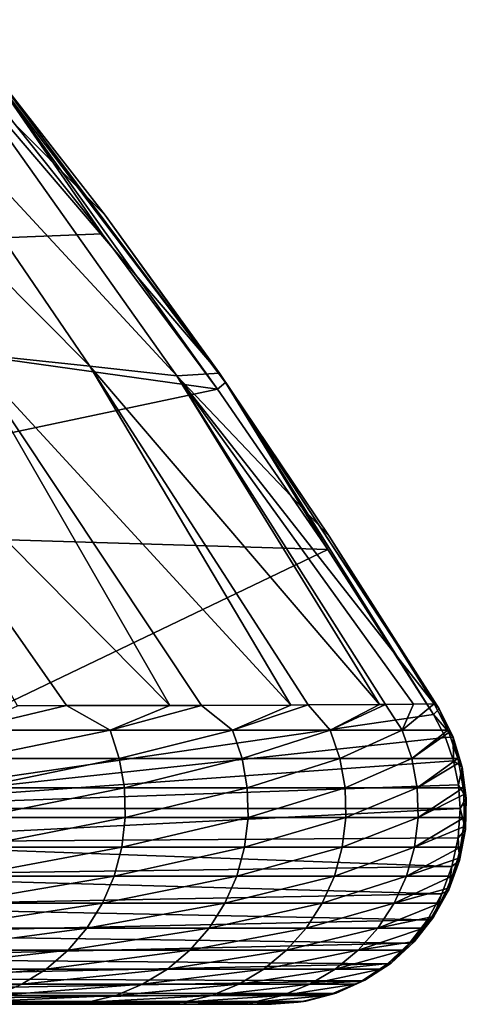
# Model space of a CAD drawing. Header units: metres. Extents: x -13 to 104, y -17 to 17.
# Tile 233 of 235: x 102.73 to 103.87, y 8 to 10.52. Entities that reach past the tile are written whole.
import ezdxf

# ---------------------------------------------------------------- set-up
doc = ezdxf.new("R2010")
doc.units = ezdxf.units.M
doc.layers.add('solid_508351', color=7, linetype='CONTINUOUS')

msp = doc.modelspace()

# ---------------------------------------------------------------- linework, layer by layer
at = {"layer": 'solid_508351'}
for points in [[(102.027016, 10.515179, -12.245337), (102.347343, 10.448704, -11.089293), (102.905502, 9.630294, -11.480117)], [(102.591652, 9.663709, -12.640705), (102.027016, 10.515179, -12.245337), (102.905502, 9.630294, -11.480117)], [(102.347343, 10.448704, -11.089293), (102.566078, 10.397665, -9.88938), (103.12809, 9.605223, -10.282906)], [(102.905502, 9.630294, -11.480117), (102.347343, 10.448704, -11.089293), (103.12809, 9.605223, -10.282906)], [(102.64035, 10.406231, -8.638556), (102.944481, 10.015802, -8.85151), (102.566078, 10.397665, -9.88938)], [(103.236786, 9.612138, -9.056184), (103.12809, 9.605223, -10.282906), (102.566078, 10.397665, -9.88938)], [(102.944481, 10.015802, -8.85151), (103.236786, 9.612138, -9.056184), (102.566078, 10.397665, -9.88938)], [(103.252235, 9.588016, -8.794894), (102.944481, 10.015802, -8.85151), (102.64035, 10.406231, -8.638556)], [(102.658752, 10.37071, -8.379332), (103.252235, 9.588016, -8.794894), (102.64035, 10.406231, -8.638556)], [(102.631783, 10.351043, -8.109365), (102.937469, 9.967975, -8.323415), (102.658752, 10.37071, -8.379332)], [(103.23156, 9.571326, -8.529335), (103.252235, 9.588016, -8.794894), (102.658752, 10.37071, -8.379332)], [(102.937469, 9.967975, -8.323415), (103.23156, 9.571326, -8.529335), (102.658752, 10.37071, -8.379332)], [(100.962196, 9.888824, -6.94031), (102.937469, 9.967975, -8.323415), (102.631783, 10.351043, -8.109365)], [(103.252235, 9.588016, -8.794894), (103.236786, 9.612138, -9.056184), (102.944481, 10.015802, -8.85151)], [(100.962196, 9.888824, -6.94031), (103.23156, 9.571326, -8.529335), (102.937469, 9.967975, -8.323415)], [(100.962196, 9.888824, -6.94031), (101.57196, 9.220727, -7.367272), (103.23156, 9.571326, -8.529335)], [(102.211632, 9.67065, -13.777407), (102.591652, 9.663709, -12.640705), (103.109718, 8.763407, -13.002211)], [(102.846512, 8.7629, -13.795886), (102.211632, 9.67065, -13.777407), (103.109718, 8.763407, -13.002211)], [(102.846512, 8.7629, -13.795886), (102.721283, 8.762649, -14.13319), (102.211632, 9.67065, -13.777407)], [(102.591652, 9.663709, -12.640705), (102.905502, 9.630294, -11.480117), (103.418907, 8.7644, -11.83841)], [(103.191093, 8.763684, -12.72626), (102.591652, 9.663709, -12.640705), (103.418907, 8.7644, -11.83841)], [(103.191093, 8.763684, -12.72626), (103.109718, 8.763407, -13.002211), (102.591652, 9.663709, -12.640705)], [(102.905502, 9.630294, -11.480117), (103.12809, 9.605223, -10.282906), (103.645538, 8.765682, -10.644401)], [(103.462791, 8.764663, -11.639935), (102.905502, 9.630294, -11.480117), (103.645538, 8.765682, -10.644401)], [(103.462791, 8.764663, -11.639935), (103.418907, 8.7644, -11.83841), (102.905502, 9.630294, -11.480117)], [(103.236786, 9.612138, -9.056184), (103.516876, 9.195769, -9.252307), (103.12809, 9.605223, -10.282906)], [(103.797729, 8.754762, -9.17687), (103.516876, 9.195769, -9.252307), (103.236786, 9.612138, -9.056184)], [(103.252235, 9.588016, -8.794894), (103.797729, 8.754762, -9.17687), (103.236786, 9.612138, -9.056184)], [(103.660713, 8.76586, -10.542437), (103.645538, 8.765682, -10.644401), (103.12809, 9.605223, -10.282906)], [(103.731636, 8.766845, -9.991422), (103.660713, 8.76586, -10.542437), (103.12809, 9.605223, -10.282906)], [(103.784386, 8.767246, -9.43962), (103.731636, 8.766845, -9.991422), (103.12809, 9.605223, -10.282906)], [(103.516876, 9.195769, -9.252307), (103.784386, 8.767246, -9.43962), (103.12809, 9.605223, -10.282906)], [(103.23156, 9.571326, -8.529335), (103.513252, 9.16212, -8.72658), (103.252235, 9.588016, -8.794894)], [(103.782761, 8.740084, -8.915293), (103.797729, 8.754762, -9.17687), (103.252235, 9.588016, -8.794894)], [(103.513252, 9.16212, -8.72658), (103.782761, 8.740084, -8.915293), (103.252235, 9.588016, -8.794894)], [(101.57196, 9.220727, -7.367272), (103.513252, 9.16212, -8.72658), (103.23156, 9.571326, -8.529335)], [(101.57196, 9.220727, -7.367272), (102.134964, 8.5, -7.761493), (103.513252, 9.16212, -8.72658)], [(103.797729, 8.754762, -9.17687), (103.784386, 8.767246, -9.43962), (103.516876, 9.195769, -9.252307)], [(102.134964, 8.5, -7.761493), (103.782761, 8.740084, -8.915293), (103.513252, 9.16212, -8.72658)], [(102.581741, 8.699959, -14.570972), (102.721283, 8.762649, -14.13319), (102.846512, 8.7629, -13.795886)], [(102.957184, 8.699959, -13.580611), (102.581741, 8.699959, -14.570972), (102.846512, 8.7629, -13.795886)], [(102.957184, 8.699959, -13.580611), (102.846512, 8.7629, -13.795886), (103.109718, 8.763407, -13.002211)], [(102.957184, 8.699959, -13.580611), (103.109718, 8.763407, -13.002211), (103.191093, 8.763684, -12.72626)], [(103.270088, 8.699959, -12.568697), (102.957184, 8.699959, -13.580611), (103.191093, 8.763684, -12.72626)], [(103.270088, 8.699959, -12.568697), (103.191093, 8.763684, -12.72626), (103.418907, 8.7644, -11.83841)], [(103.270088, 8.699959, -12.568697), (103.418907, 8.7644, -11.83841), (103.462791, 8.764663, -11.639935)], [(103.519035, 8.699959, -11.53898), (103.270088, 8.699959, -12.568697), (103.462791, 8.764663, -11.639935)], [(103.519035, 8.699959, -11.53898), (103.462791, 8.764663, -11.639935), (103.645538, 8.765682, -10.644401)], [(103.519035, 8.699959, -11.53898), (103.645538, 8.765682, -10.644401), (103.660713, 8.76586, -10.542437)], [(103.702698, 8.699959, -10.49538), (103.519035, 8.699959, -11.53898), (103.660713, 8.76586, -10.542437)], [(103.702698, 8.699959, -10.49538), (103.660713, 8.76586, -10.542437), (103.731636, 8.766845, -9.991422)], [(103.702698, 8.699959, -10.49538), (103.731636, 8.766845, -9.991422), (103.784386, 8.767246, -9.43962)], [(103.702698, 8.699959, -10.49538), (103.784386, 8.767246, -9.43962), (103.819962, 8.699959, -9.442438)], [(103.832893, 8.682732, -9.175577), (103.797729, 8.754762, -9.17687), (103.782761, 8.740084, -8.915293)], [(103.819962, 8.699959, -9.442438), (103.784386, 8.767246, -9.43962), (103.797729, 8.754762, -9.17687)], [(103.819962, 8.699959, -9.442438), (103.797729, 8.754762, -9.17687), (103.832893, 8.682732, -9.175577)], [(102.134964, 8.5, -7.761493), (103.81324, 8.681589, -8.936634), (103.782761, 8.740084, -8.915293)], [(103.832893, 8.682732, -9.175577), (103.782761, 8.740084, -8.915293), (103.81324, 8.681589, -8.936634)], [(102.134964, 8.5, -7.761493), (103.834419, 8.621716, -8.951466), (103.81324, 8.681589, -8.936634)], [(102.604897, 8.627958, -14.580586), (102.581741, 8.699959, -14.570972), (102.957184, 8.699959, -13.580611)], [(102.980896, 8.627958, -13.588763), (102.604897, 8.627958, -14.580586), (102.957184, 8.699959, -13.580611)], [(102.980896, 8.627958, -13.588763), (102.957184, 8.699959, -13.580611), (103.270088, 8.699959, -12.568697)], [(103.294258, 8.627958, -12.575351), (102.980896, 8.627958, -13.588763), (103.270088, 8.699959, -12.568697)], [(103.294258, 8.627958, -12.575351), (103.270088, 8.699959, -12.568697), (103.519035, 8.699959, -11.53898)], [(103.543579, 8.627958, -11.544104), (103.294258, 8.627958, -12.575351), (103.519035, 8.699959, -11.53898)], [(103.543579, 8.627958, -11.544104), (103.519035, 8.699959, -11.53898), (103.702698, 8.699959, -10.49538)], [(103.727516, 8.627958, -10.498944), (103.543579, 8.627958, -11.544104), (103.702698, 8.699959, -10.49538)], [(103.727516, 8.627958, -10.498944), (103.702698, 8.699959, -10.49538), (103.819962, 8.699959, -9.442438)], [(103.727516, 8.627958, -10.498944), (103.819962, 8.699959, -9.442438), (103.822266, 8.69457, -9.442621)], [(103.727516, 8.627958, -10.498944), (103.822266, 8.69457, -9.442621), (103.844955, 8.627958, -9.444419)], [(103.832893, 8.682732, -9.175577), (103.81324, 8.681589, -8.936634), (103.834419, 8.621716, -8.951466)], [(103.822266, 8.69457, -9.442621), (103.819962, 8.699959, -9.442438), (103.832893, 8.682732, -9.175577)], [(103.844955, 8.627958, -9.444419), (103.822266, 8.69457, -9.442621), (103.832893, 8.682732, -9.175577)], [(103.856094, 8.606021, -9.174769), (103.832893, 8.682732, -9.175577), (103.834419, 8.621716, -8.951466)], [(103.844955, 8.627958, -9.444419), (103.832893, 8.682732, -9.175577), (103.856094, 8.606021, -9.174769)], [(102.617676, 8.552982, -14.585891), (102.604897, 8.627958, -14.580586), (102.980896, 8.627958, -13.588763)], [(102.993973, 8.552982, -13.593262), (102.617676, 8.552982, -14.585891), (102.980896, 8.627958, -13.588763)], [(102.993973, 8.552982, -13.593262), (102.980896, 8.627958, -13.588763), (103.294258, 8.627958, -12.575351)], [(103.307602, 8.552982, -12.579022), (102.993973, 8.552982, -13.593262), (103.294258, 8.627958, -12.575351)], [(103.307602, 8.552982, -12.579022), (103.294258, 8.627958, -12.575351), (103.543579, 8.627958, -11.544104)], [(103.557121, 8.552982, -11.54693), (103.307602, 8.552982, -12.579022), (103.543579, 8.627958, -11.544104)], [(103.557121, 8.552982, -11.54693), (103.543579, 8.627958, -11.544104), (103.727516, 8.627958, -10.498944)], [(103.741211, 8.552982, -10.500911), (103.557121, 8.552982, -11.54693), (103.727516, 8.627958, -10.498944)], [(103.741211, 8.552982, -10.500911), (103.727516, 8.627958, -10.498944), (103.844955, 8.627958, -9.444419)], [(103.741211, 8.552982, -10.500911), (103.844955, 8.627958, -9.444419), (103.847801, 8.616659, -9.444644)], [(103.847801, 8.616659, -9.444644), (103.844955, 8.627958, -9.444419), (103.856094, 8.606021, -9.174769)], [(102.134964, 8.5, -7.761493), (103.846893, 8.561065, -8.960196), (103.834419, 8.621716, -8.951466)], [(103.741211, 8.552982, -10.500911), (103.847801, 8.616659, -9.444644), (103.858749, 8.552982, -9.445512)], [(103.856094, 8.606021, -9.174769), (103.834419, 8.621716, -8.951466), (103.846893, 8.561065, -8.960196)], [(103.866753, 8.526586, -9.174398), (103.856094, 8.606021, -9.174769), (103.846893, 8.561065, -8.960196)], [(103.858749, 8.552982, -9.445512), (103.847801, 8.616659, -9.444644), (103.856094, 8.606021, -9.174769)], [(103.858749, 8.552982, -9.445512), (103.856094, 8.606021, -9.174769), (103.866753, 8.526586, -9.174398)], [(102.134964, 8.5, -7.761493), (103.851013, 8.5, -8.963081), (103.846893, 8.561065, -8.960196)], [(102.619781, 8.476775, -14.586763), (102.617676, 8.552982, -14.585891), (102.993973, 8.552982, -13.593262)], [(102.996132, 8.476775, -13.594002), (102.619781, 8.476775, -14.586763), (102.993973, 8.552982, -13.593262)], [(102.996132, 8.476775, -13.594002), (102.993973, 8.552982, -13.593262), (103.307602, 8.552982, -12.579022)], [(103.309792, 8.476775, -12.579626), (102.996132, 8.476775, -13.594002), (103.307602, 8.552982, -12.579022)], [(103.309792, 8.476775, -12.579626), (103.307602, 8.552982, -12.579022), (103.557121, 8.552982, -11.54693)], [(103.559349, 8.476775, -11.547395), (103.309792, 8.476775, -12.579626), (103.557121, 8.552982, -11.54693)], [(103.559349, 8.476775, -11.547395), (103.557121, 8.552982, -11.54693), (103.741211, 8.552982, -10.500911)], [(103.743469, 8.476775, -10.501234), (103.559349, 8.476775, -11.547395), (103.741211, 8.552982, -10.500911)], [(103.743469, 8.476775, -10.501234), (103.741211, 8.552982, -10.500911), (103.858749, 8.552982, -9.445512)], [(103.743469, 8.476775, -10.501234), (103.858749, 8.552982, -9.445512), (103.860291, 8.53561, -9.445634)], [(103.866753, 8.526586, -9.174398), (103.846893, 8.561065, -8.960196), (103.851013, 8.5, -8.963081)], [(103.860291, 8.53561, -9.445634), (103.858749, 8.552982, -9.445512), (103.866753, 8.526586, -9.174398)], [(103.743469, 8.476775, -10.501234), (103.860291, 8.53561, -9.445634), (103.861015, 8.476775, -9.445692)], [(103.864586, 8.446467, -9.174474), (103.866753, 8.526586, -9.174398), (103.851013, 8.5, -8.963081)], [(103.861015, 8.476775, -9.445692), (103.860291, 8.53561, -9.445634), (103.866753, 8.526586, -9.174398)], [(103.861015, 8.476775, -9.445692), (103.866753, 8.526586, -9.174398), (103.864586, 8.446467, -9.174474)], [(102.130608, 8.413176, -7.767715), (103.851013, 8.5, -8.963081), (102.134964, 8.5, -7.761493)], [(103.845779, 8.425599, -8.966215), (103.851013, 8.5, -8.963081), (102.130608, 8.413176, -7.767715)], [(102.611153, 8.401108, -14.583183), (102.619781, 8.476775, -14.586763), (102.996132, 8.476775, -13.594002)], [(102.987297, 8.401108, -13.590965), (102.611153, 8.401108, -14.583183), (102.996132, 8.476775, -13.594002)], [(102.987297, 8.401108, -13.590965), (102.996132, 8.476775, -13.594002), (103.309792, 8.476775, -12.579626)], [(103.300789, 8.401108, -12.577148), (102.987297, 8.401108, -13.590965), (103.309792, 8.476775, -12.579626)], [(103.300789, 8.401108, -12.577148), (103.309792, 8.476775, -12.579626), (103.559349, 8.476775, -11.547395)], [(103.550209, 8.401108, -11.545487), (103.300789, 8.401108, -12.577148), (103.559349, 8.476775, -11.547395)], [(103.550209, 8.401108, -11.545487), (103.559349, 8.476775, -11.547395), (103.743469, 8.476775, -10.501234)], [(103.734222, 8.401108, -10.499907), (103.550209, 8.401108, -11.545487), (103.743469, 8.476775, -10.501234)], [(103.734222, 8.401108, -10.499907), (103.861015, 8.476775, -9.445692), (103.859406, 8.453603, -9.445564)], [(103.734222, 8.401108, -10.499907), (103.743469, 8.476775, -10.501234), (103.861015, 8.476775, -9.445692)], [(103.864586, 8.446467, -9.174474), (103.851013, 8.5, -8.963081), (103.845779, 8.425599, -8.966215)], [(103.859406, 8.453603, -9.445564), (103.861015, 8.476775, -9.445692), (103.864586, 8.446467, -9.174474)], [(103.734222, 8.401108, -10.499907), (103.859406, 8.453603, -9.445564), (103.851707, 8.401108, -9.444954)], [(103.851707, 8.401108, -9.444954), (103.859406, 8.453603, -9.445564), (103.864586, 8.446467, -9.174474)], [(103.849655, 8.367724, -9.174994), (103.864586, 8.446467, -9.174474), (103.845779, 8.425599, -8.966215)], [(103.851707, 8.401108, -9.444954), (103.864586, 8.446467, -9.174474), (103.849655, 8.367724, -9.174994)], [(103.830055, 8.35238, -8.975616), (102.130608, 8.413176, -7.767715), (102.117653, 8.328908, -7.786218)], [(103.830055, 8.35238, -8.975616), (103.845779, 8.425599, -8.966215), (102.130608, 8.413176, -7.767715)], [(102.592003, 8.327739, -14.575233), (102.611153, 8.401108, -14.583183), (102.987297, 8.401108, -13.590965)], [(102.96769, 8.327739, -13.584225), (102.592003, 8.327739, -14.575233), (102.987297, 8.401108, -13.590965)], [(102.96769, 8.327739, -13.584225), (102.987297, 8.401108, -13.590965), (103.300789, 8.401108, -12.577148)], [(103.2808, 8.327739, -12.571646), (102.96769, 8.327739, -13.584225), (103.300789, 8.401108, -12.577148)], [(103.2808, 8.327739, -12.571646), (103.300789, 8.401108, -12.577148), (103.550209, 8.401108, -11.545487)], [(103.529915, 8.327739, -11.54125), (103.2808, 8.327739, -12.571646), (103.550209, 8.401108, -11.545487)], [(103.529915, 8.327739, -11.54125), (103.550209, 8.401108, -11.545487), (103.734222, 8.401108, -10.499907)], [(103.713699, 8.327739, -10.49696), (103.529915, 8.327739, -11.54125), (103.734222, 8.401108, -10.499907)], [(103.713699, 8.327739, -10.49696), (103.851707, 8.401108, -9.444954), (103.845169, 8.372844, -9.444436)], [(103.713699, 8.327739, -10.49696), (103.734222, 8.401108, -10.499907), (103.851707, 8.401108, -9.444954)], [(103.849655, 8.367724, -9.174994), (103.845779, 8.425599, -8.966215), (103.830055, 8.35238, -8.975616)], [(103.845169, 8.372844, -9.444436), (103.851707, 8.401108, -9.444954), (103.849655, 8.367724, -9.174994)], [(103.804001, 8.282196, -8.991119), (103.830055, 8.35238, -8.975616), (102.117653, 8.328908, -7.786218)], [(103.713699, 8.327739, -10.49696), (103.845169, 8.372844, -9.444436), (103.831039, 8.327739, -9.443316)], [(103.822342, 8.292381, -9.175943), (103.830055, 8.35238, -8.975616), (103.804001, 8.282196, -8.991119)], [(103.822342, 8.292381, -9.175943), (103.849655, 8.367724, -9.174994), (103.830055, 8.35238, -8.975616)], [(103.831039, 8.327739, -9.443316), (103.849655, 8.367724, -9.174994), (103.822342, 8.292381, -9.175943)], [(103.831039, 8.327739, -9.443316), (103.845169, 8.372844, -9.444436), (103.849655, 8.367724, -9.174994)], [(103.804001, 8.282196, -8.991119), (102.117653, 8.328908, -7.786218), (102.096489, 8.249849, -7.816437)], [(102.562775, 8.258376, -14.563099), (102.592003, 8.327739, -14.575233), (102.96769, 8.327739, -13.584225)], [(102.937759, 8.258376, -13.573935), (102.562775, 8.258376, -14.563099), (102.96769, 8.327739, -13.584225)], [(102.937759, 8.258376, -13.573935), (102.96769, 8.327739, -13.584225), (103.2808, 8.327739, -12.571646)], [(103.25029, 8.258376, -12.563248), (102.937759, 8.258376, -13.573935), (103.2808, 8.327739, -12.571646)], [(103.25029, 8.258376, -12.563248), (103.2808, 8.327739, -12.571646), (103.529915, 8.327739, -11.54125)], [(103.498932, 8.258376, -11.534784), (103.25029, 8.258376, -12.563248), (103.529915, 8.327739, -11.54125)], [(103.498932, 8.258376, -11.534784), (103.529915, 8.327739, -11.54125), (103.713699, 8.327739, -10.49696)], [(103.682373, 8.258376, -10.492461), (103.498932, 8.258376, -11.534784), (103.713699, 8.327739, -10.49696)], [(103.682373, 8.258376, -10.492461), (103.831039, 8.327739, -9.443316), (103.817963, 8.295506, -9.44228)], [(103.682373, 8.258376, -10.492461), (103.713699, 8.327739, -10.49696), (103.831039, 8.327739, -9.443316)], [(103.817963, 8.295506, -9.44228), (103.831039, 8.327739, -9.443316), (103.822342, 8.292381, -9.175943)], [(103.767609, 8.216088, -9.012627), (103.804001, 8.282196, -8.991119), (102.096489, 8.249849, -7.816437)], [(103.682373, 8.258376, -10.492461), (103.817963, 8.295506, -9.44228), (103.799492, 8.258376, -9.440817)], [(103.783348, 8.222371, -9.1773), (103.804001, 8.282196, -8.991119), (103.767609, 8.216088, -9.012627)], [(103.783348, 8.222371, -9.1773), (103.822342, 8.292381, -9.175943), (103.804001, 8.282196, -8.991119)], [(103.799492, 8.258376, -9.440817), (103.822342, 8.292381, -9.175943), (103.783348, 8.222371, -9.1773)], [(103.799492, 8.258376, -9.440817), (103.817963, 8.295506, -9.44228), (103.822342, 8.292381, -9.175943)], [(103.767609, 8.216088, -9.012627), (102.096489, 8.249849, -7.816437), (102.067772, 8.178406, -7.857453)], [(102.524147, 8.194632, -14.547062), (102.562775, 8.258376, -14.563099), (102.937759, 8.258376, -13.573935)], [(102.898209, 8.194632, -13.560336), (102.524147, 8.194632, -14.547062), (102.937759, 8.258376, -13.573935)], [(102.898209, 8.194632, -13.560336), (102.937759, 8.258376, -13.573935), (103.25029, 8.258376, -12.563248)], [(103.209961, 8.194632, -12.552148), (102.898209, 8.194632, -13.560336), (103.25029, 8.258376, -12.563248)], [(103.209961, 8.194632, -12.552148), (103.25029, 8.258376, -12.563248), (103.498932, 8.258376, -11.534784)], [(103.457993, 8.194632, -11.526237), (103.209961, 8.194632, -12.552148), (103.498932, 8.258376, -11.534784)], [(103.457993, 8.194632, -11.526237), (103.498932, 8.258376, -11.534784), (103.682373, 8.258376, -10.492461)], [(103.640976, 8.194632, -10.486516), (103.457993, 8.194632, -11.526237), (103.682373, 8.258376, -10.492461)], [(103.640976, 8.194632, -10.486516), (103.799492, 8.258376, -9.440817), (103.778519, 8.22367, -9.439155)], [(103.640976, 8.194632, -10.486516), (103.682373, 8.258376, -10.492461), (103.799492, 8.258376, -9.440817)], [(103.778519, 8.22367, -9.439155), (103.799492, 8.258376, -9.440817), (103.783348, 8.222371, -9.1773)], [(103.721382, 8.156047, -9.039686), (103.767609, 8.216088, -9.012627), (102.067772, 8.178406, -7.857453)], [(103.640976, 8.194632, -10.486516), (103.778519, 8.22367, -9.439155), (103.757797, 8.194632, -9.437513)], [(103.733681, 8.159495, -9.179029), (103.767609, 8.216088, -9.012627), (103.721382, 8.156047, -9.039686)], [(103.733681, 8.159495, -9.179029), (103.783348, 8.222371, -9.1773), (103.767609, 8.216088, -9.012627)], [(103.757797, 8.194632, -9.437513), (103.783348, 8.222371, -9.1773), (103.733681, 8.159495, -9.179029)], [(103.757797, 8.194632, -9.437513), (103.778519, 8.22367, -9.439155), (103.783348, 8.222371, -9.1773)], [(103.721382, 8.156047, -9.039686), (102.067772, 8.178406, -7.857453), (102.032364, 8.116754, -7.908018)], [(102.47702, 8.137986, -14.527495), (102.524147, 8.194632, -14.547062), (102.898209, 8.194632, -13.560336)], [(102.849953, 8.137986, -13.543745), (102.47702, 8.137986, -14.527495), (102.898209, 8.194632, -13.560336)], [(102.849953, 8.137986, -13.543745), (102.898209, 8.194632, -13.560336), (103.209961, 8.194632, -12.552148)], [(103.160759, 8.137986, -12.538605), (102.849953, 8.137986, -13.543745), (103.209961, 8.194632, -12.552148)], [(103.160759, 8.137986, -12.538605), (103.209961, 8.194632, -12.552148), (103.457993, 8.194632, -11.526237)], [(103.408035, 8.137986, -11.51581), (103.160759, 8.137986, -12.538605), (103.457993, 8.194632, -11.526237)], [(103.408035, 8.137986, -11.51581), (103.457993, 8.194632, -11.526237), (103.640976, 8.194632, -10.486516)], [(103.590462, 8.137986, -10.479262), (103.408035, 8.137986, -11.51581), (103.640976, 8.194632, -10.486516)], [(103.590462, 8.137986, -10.479262), (103.757797, 8.194632, -9.437513), (103.727898, 8.159268, -9.435144)], [(103.590462, 8.137986, -10.479262), (103.640976, 8.194632, -10.486516), (103.757797, 8.194632, -9.437513)], [(103.727898, 8.159268, -9.435144), (103.757797, 8.194632, -9.437513), (103.733681, 8.159495, -9.179029)], [(103.665512, 8.103318, -9.072006), (103.721382, 8.156047, -9.039686), (102.032364, 8.116754, -7.908018)], [(103.590462, 8.137986, -10.479262), (103.727898, 8.159268, -9.435144), (103.706924, 8.137986, -9.433482)], [(103.674606, 8.10537, -9.181084), (103.721382, 8.156047, -9.039686), (103.665512, 8.103318, -9.072006)], [(103.674606, 8.10537, -9.181084), (103.733681, 8.159495, -9.179029), (103.721382, 8.156047, -9.039686)], [(103.727898, 8.159268, -9.435144), (103.733681, 8.159495, -9.179029), (103.674606, 8.10537, -9.181084)], [(103.706924, 8.137986, -9.433482), (103.727898, 8.159268, -9.435144), (103.674606, 8.10537, -9.181084)], [(102.422478, 8.089759, -14.504854), (102.47702, 8.137986, -14.527495), (102.849953, 8.137986, -13.543745)], [(102.794113, 8.089759, -13.524546), (102.422478, 8.089759, -14.504854), (102.849953, 8.137986, -13.543745)], [(102.794113, 8.089759, -13.524546), (102.849953, 8.137986, -13.543745), (103.160759, 8.137986, -12.538605)], [(103.103828, 8.089759, -12.522934), (102.794113, 8.089759, -13.524546), (103.160759, 8.137986, -12.538605)], [(103.103828, 8.089759, -12.522934), (103.160759, 8.137986, -12.538605), (103.408035, 8.137986, -11.51581)], [(103.350235, 8.089759, -11.503745), (103.103828, 8.089759, -12.522934), (103.408035, 8.137986, -11.51581)], [(103.350235, 8.089759, -11.503745), (103.408035, 8.137986, -11.51581), (103.590462, 8.137986, -10.479262)], [(103.532013, 8.089759, -10.470869), (103.350235, 8.089759, -11.503745), (103.590462, 8.137986, -10.479262)], [(103.532013, 8.089759, -10.470869), (103.706924, 8.137986, -9.433482), (103.667465, 8.104033, -9.430356)], [(103.532013, 8.089759, -10.470869), (103.590462, 8.137986, -10.479262), (103.706924, 8.137986, -9.433482)], [(103.667465, 8.104033, -9.430356), (103.706924, 8.137986, -9.433482), (103.674606, 8.10537, -9.181084)], [(103.665512, 8.103318, -9.072006), (102.032364, 8.116754, -7.908018), (101.991356, 8.06677, -7.96659)], [(103.601028, 8.059896, -9.108749), (103.665512, 8.103318, -9.072006), (101.991356, 8.06677, -7.96659)], [(103.532013, 8.089759, -10.470869), (103.667465, 8.104033, -9.430356), (103.648064, 8.089759, -9.428818)], [(103.607643, 8.061382, -9.183413), (103.665512, 8.103318, -9.072006), (103.601028, 8.059896, -9.108749)], [(103.607643, 8.061382, -9.183413), (103.674606, 8.10537, -9.181084), (103.665512, 8.103318, -9.072006)], [(103.667465, 8.104033, -9.430356), (103.674606, 8.10537, -9.181084), (103.607643, 8.061382, -9.183413)], [(103.648064, 8.089759, -9.428818), (103.667465, 8.104033, -9.430356), (103.607643, 8.061382, -9.183413)], [(102.361809, 8.05107, -14.479666), (102.422478, 8.089759, -14.504854), (102.794113, 8.089759, -13.524546)], [(102.731987, 8.05107, -13.503186), (102.361809, 8.05107, -14.479666), (102.794113, 8.089759, -13.524546)], [(102.731987, 8.05107, -13.503186), (102.794113, 8.089759, -13.524546), (103.103828, 8.089759, -12.522934)], [(103.040489, 8.05107, -12.5055), (102.731987, 8.05107, -13.503186), (103.103828, 8.089759, -12.522934)], [(103.040489, 8.05107, -12.5055), (103.103828, 8.089759, -12.522934), (103.350235, 8.089759, -11.503745)], [(103.285919, 8.05107, -11.490321), (103.040489, 8.05107, -12.5055), (103.350235, 8.089759, -11.503745)], [(103.285919, 8.05107, -11.490321), (103.350235, 8.089759, -11.503745), (103.532013, 8.089759, -10.470869)], [(103.46698, 8.05107, -10.461531), (103.285919, 8.05107, -11.490321), (103.532013, 8.089759, -10.470869)], [(103.46698, 8.05107, -10.461531), (103.648064, 8.089759, -9.428818), (103.598846, 8.059451, -9.424918)], [(103.46698, 8.05107, -10.461531), (103.532013, 8.089759, -10.470869), (103.648064, 8.089759, -9.428818)], [(103.598846, 8.059451, -9.424918), (103.648064, 8.089759, -9.428818), (103.607643, 8.061382, -9.183413)], [(103.601028, 8.059896, -9.108749), (101.991356, 8.06677, -7.96659), (101.945984, 8.029975, -8.031389)], [(103.528839, 8.027241, -9.149158), (103.601028, 8.059896, -9.108749), (101.945984, 8.029975, -8.031389)], [(102.296402, 8.022819, -14.452514), (102.361809, 8.05107, -14.479666), (102.731987, 8.05107, -13.503186)], [(102.665016, 8.022819, -13.480163), (102.296402, 8.022819, -14.452514), (102.731987, 8.05107, -13.503186)], [(102.665016, 8.022819, -13.480163), (102.731987, 8.05107, -13.503186), (103.040489, 8.05107, -12.5055)], [(102.972214, 8.022819, -12.486707), (102.665016, 8.022819, -13.480163), (103.040489, 8.05107, -12.5055)], [(102.972214, 8.022819, -12.486707), (103.040489, 8.05107, -12.5055), (103.285919, 8.05107, -11.490321)], [(103.216599, 8.022819, -11.475851), (102.972214, 8.022819, -12.486707), (103.285919, 8.05107, -11.490321)], [(103.216599, 8.022819, -11.475851), (103.285919, 8.05107, -11.490321), (103.46698, 8.05107, -10.461531)], [(103.396889, 8.022819, -10.451466), (103.216599, 8.022819, -11.475851), (103.46698, 8.05107, -10.461531)], [(103.396889, 8.022819, -10.451466), (103.582573, 8.05107, -9.423629), (103.523888, 8.026722, -9.418979)], [(103.396889, 8.022819, -10.451466), (103.46698, 8.05107, -10.461531), (103.582573, 8.05107, -9.423629)], [(103.46698, 8.05107, -10.461531), (103.598846, 8.059451, -9.424918), (103.582573, 8.05107, -9.423629)], [(103.523888, 8.026722, -9.418979), (103.582573, 8.05107, -9.423629), (103.534523, 8.028666, -9.185957)], [(103.534523, 8.028666, -9.185957), (103.601028, 8.059896, -9.108749), (103.528839, 8.027241, -9.149158)], [(103.534523, 8.028666, -9.185957), (103.607643, 8.061382, -9.183413), (103.601028, 8.059896, -9.108749)], [(103.598846, 8.059451, -9.424918), (103.607643, 8.061382, -9.183413), (103.534523, 8.028666, -9.185957)], [(103.582573, 8.05107, -9.423629), (103.598846, 8.059451, -9.424918), (103.534523, 8.028666, -9.185957)], [(103.528839, 8.027241, -9.149158), (101.945984, 8.029975, -8.031389), (101.897629, 8.00749, -8.10044)], [(103.457146, 8.008066, -9.188481), (103.528839, 8.027241, -9.149158), (101.897629, 8.00749, -8.10044)], [(103.396889, 8.022819, -10.451466), (103.523888, 8.026722, -9.418979), (103.511978, 8.022819, -9.418036)], [(103.534523, 8.028666, -9.185957), (103.528839, 8.027241, -9.149158), (103.457146, 8.008066, -9.188481)], [(103.523888, 8.026722, -9.418979), (103.534523, 8.028666, -9.185957), (103.457146, 8.008066, -9.188481)], [(103.511978, 8.022819, -9.418036), (103.523888, 8.026722, -9.418979), (103.457146, 8.008066, -9.188481)], [(95.549141, 8, -14.097978), (103.154442, 8, -11.013795), (103.242096, 8, -10.478349)], [(100.164474, 8, -8.170299), (95.549141, 8, -14.097978), (103.242096, 8, -10.478349)], [(95.549141, 8, -14.097978), (103.048721, 8, -11.547692), (103.154442, 8, -11.013795)], [(95.549141, 8, -14.097978), (102.924927, 8, -12.079165), (103.048721, 8, -11.547692)], [(95.549141, 8, -14.097978), (102.783234, 8, -12.607416), (102.924927, 8, -12.079165)], [(95.549141, 8, -14.097978), (102.623726, 8, -13.131604), (102.783234, 8, -12.607416)], [(100.164474, 8, -8.170299), (103.242096, 8, -10.478349), (103.311653, 8, -9.94264)], [(100.221527, 8, -8.105537), (100.164474, 8, -8.170299), (103.311653, 8, -9.94264)], [(100.288094, 8, -8.046463), (100.221527, 8, -8.105537), (103.311653, 8, -9.94264)], [(100.364662, 8, -7.993582), (100.288094, 8, -8.046463), (103.311653, 8, -9.94264)], [(100.452011, 8, -7.947566), (100.364662, 8, -7.993582), (103.311653, 8, -9.94264)], [(100.499962, 8, -7.927374), (100.452011, 8, -7.947566), (103.311653, 8, -9.94264)], [(100.499962, 8, -7.927374), (103.311653, 8, -9.94264), (103.363121, 8, -9.40624)], [(100.550987, 8, -7.909391), (100.499962, 8, -7.927374), (103.363121, 8, -9.40624)], [(100.605042, 8, -7.893569), (100.550987, 8, -7.909391), (103.363121, 8, -9.40624)], [(100.662231, 8, -7.880431), (100.605042, 8, -7.893569), (103.363121, 8, -9.40624)], [(100.722603, 8, -7.869881), (100.662231, 8, -7.880431), (103.363121, 8, -9.40624)], [(100.786018, 8, -7.862407), (100.722603, 8, -7.869881), (103.363121, 8, -9.40624)], [(100.852547, 8, -7.858175), (100.786018, 8, -7.862407), (103.363121, 8, -9.40624)], [(100.921967, 8, -7.857345), (100.852547, 8, -7.858175), (103.363121, 8, -9.40624)], [(100.994003, 8, -7.860411), (100.921967, 8, -7.857345), (103.363121, 8, -9.40624)], [(101.068687, 8, -7.867273), (100.994003, 8, -7.860411), (103.363121, 8, -9.40624)], [(101.145172, 8, -7.878407), (101.068687, 8, -7.867273), (103.363121, 8, -9.40624)], [(101.223686, 8, -7.893802), (101.145172, 8, -7.878407), (103.363121, 8, -9.40624)], [(101.223686, 8, -7.893802), (103.363121, 8, -9.40624), (103.367821, 8, -9.321652)], [(101.303207, 8, -7.913575), (101.223686, 8, -7.893802), (103.367821, 8, -9.321652)], [(101.383469, 8, -7.937874), (101.303207, 8, -7.913575), (103.367821, 8, -9.321652)], [(101.46405, 8, -7.966558), (101.383469, 8, -7.937874), (103.367821, 8, -9.321652)], [(101.46405, 8, -7.966558), (103.367821, 8, -9.321652), (103.369255, 8, -9.236139)], [(101.543831, 8, -7.999546), (101.46405, 8, -7.966558), (103.369255, 8, -9.236139)], [(101.623009, 8, -8.036838), (101.543831, 8, -7.999546), (103.369255, 8, -9.236139)], [(101.70015, 8, -8.077862), (101.623009, 8, -8.036838), (103.369255, 8, -9.236139)], [(101.775131, 8, -8.12258), (101.70015, 8, -8.077862), (103.369255, 8, -9.236139)], [(102.608704, 8, -8.703593), (101.775131, 8, -8.12258), (103.369255, 8, -9.236139)], [(103.450905, 8.006952, -9.191875), (101.897629, 8.00749, -8.10044), (101.848175, 8, -8.171069)], [(103.450905, 8.006952, -9.191875), (101.848175, 8, -8.171069), (102.608704, 8, -8.703593)], [(103.450905, 8.006952, -9.191875), (103.457146, 8.008066, -9.188481), (101.897629, 8.00749, -8.10044)], [(102.900589, 8.005663, -12.466993), (102.594765, 8.005663, -13.45601), (102.972214, 8.022819, -12.486707)], [(102.594765, 8.005663, -13.45601), (102.665016, 8.022819, -13.480163), (102.972214, 8.022819, -12.486707)], [(102.900589, 8.005663, -12.466993), (102.623726, 8, -13.131604), (102.594765, 8.005663, -13.45601)], [(103.450905, 8.006952, -9.191875), (102.608704, 8, -8.703593), (103.369255, 8, -9.236139)], [(102.900589, 8.005663, -12.466993), (102.783234, 8, -12.607416), (102.623726, 8, -13.131604)], [(102.900589, 8.005663, -12.466993), (102.924927, 8, -12.079165), (102.783234, 8, -12.607416)], [(103.143883, 8.005663, -11.460672), (102.900589, 8.005663, -12.466993), (103.216599, 8.022819, -11.475851)], [(102.900589, 8.005663, -12.466993), (102.972214, 8.022819, -12.486707), (103.216599, 8.022819, -11.475851)], [(103.143883, 8.005663, -11.460672), (102.924927, 8, -12.079165), (102.900589, 8.005663, -12.466993)], [(103.143883, 8.005663, -11.460672), (103.048721, 8, -11.547692), (102.924927, 8, -12.079165)], [(103.143883, 8.005663, -11.460672), (103.154442, 8, -11.013795), (103.048721, 8, -11.547692)], [(103.323357, 8.005663, -10.440906), (103.143883, 8.005663, -11.460672), (103.396889, 8.022819, -10.451466)], [(103.143883, 8.005663, -11.460672), (103.216599, 8.022819, -11.475851), (103.396889, 8.022819, -10.451466)], [(103.323357, 8.005663, -10.440906), (103.154442, 8, -11.013795), (103.143883, 8.005663, -11.460672)], [(103.323357, 8.005663, -10.440906), (103.242096, 8, -10.478349), (103.154442, 8, -11.013795)], [(103.323357, 8.005663, -10.440906), (103.311653, 8, -9.94264), (103.242096, 8, -10.478349)], [(103.437927, 8.005663, -9.412168), (103.363121, 8, -9.40624), (103.311653, 8, -9.94264)], [(103.323357, 8.005663, -10.440906), (103.437927, 8.005663, -9.412168), (103.311653, 8, -9.94264)], [(103.323357, 8.005663, -10.440906), (103.511978, 8.022819, -9.418036), (103.444595, 8.006726, -9.412697)], [(103.323357, 8.005663, -10.440906), (103.396889, 8.022819, -10.451466), (103.511978, 8.022819, -9.418036)], [(103.323357, 8.005663, -10.440906), (103.444595, 8.006726, -9.412697), (103.437927, 8.005663, -9.412168)], [(103.437927, 8.005663, -9.412168), (103.369255, 8, -9.236139), (103.363121, 8, -9.40624)], [(103.363121, 8, -9.40624), (103.369255, 8, -9.236139), (103.367821, 8, -9.321652)], [(103.444595, 8.006726, -9.412697), (103.450905, 8.006952, -9.191875), (103.369255, 8, -9.236139)], [(103.437927, 8.005663, -9.412168), (103.444595, 8.006726, -9.412697), (103.369255, 8, -9.236139)], [(103.444595, 8.006726, -9.412697), (103.511978, 8.022819, -9.418036), (103.450905, 8.006952, -9.191875)], [(103.511978, 8.022819, -9.418036), (103.457146, 8.008066, -9.188481), (103.450905, 8.006952, -9.191875)]]:
    msp.add_3dface(points, dxfattribs=at)

doc.saveas('drawing.dxf')
